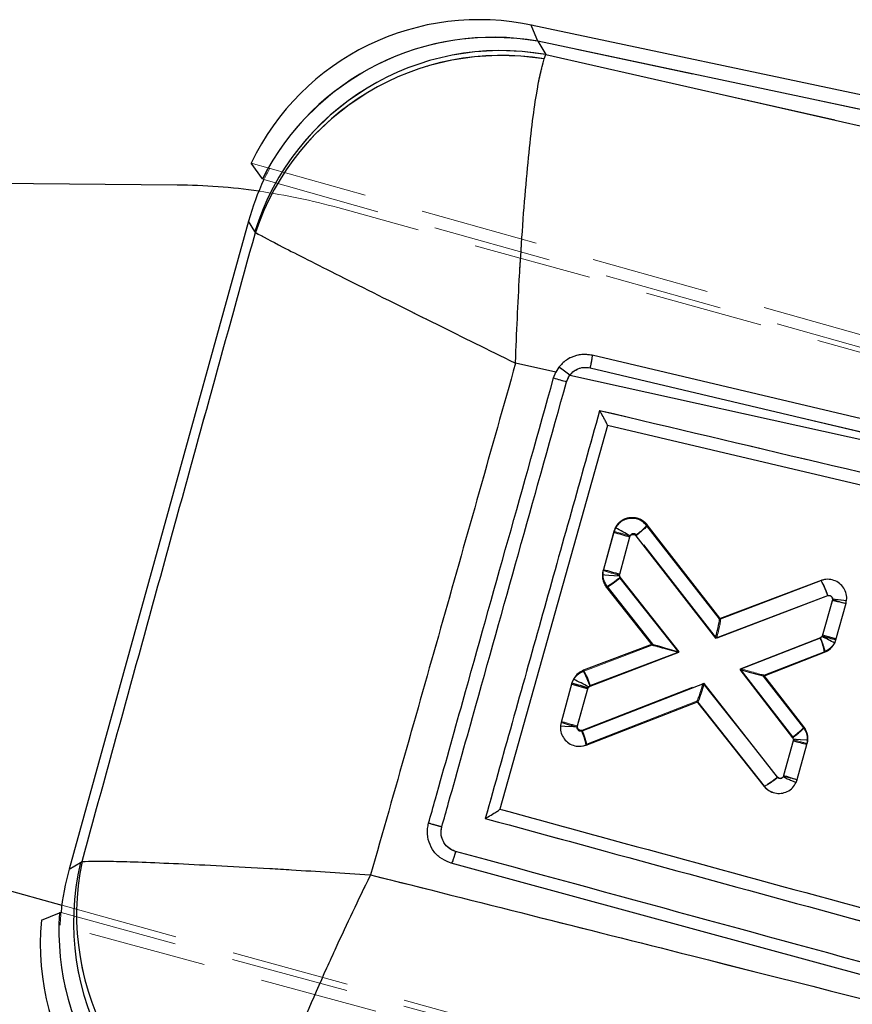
# Model space of a CAD drawing. Header units: millimetres. Extents: x 23 to 407, y 52 to 245.
# Tile 7 of 34: x 111 to 120, y 225 to 236. Entities that reach past the tile are written whole.
import ezdxf

# ---------------------------------------------------------------- set-up
doc = ezdxf.new("R2010")
doc.units = ezdxf.units.MM
doc.linetypes.add('HIDDEN', pattern=[1.905, 1.27, -0.635])
doc.layers.add('FORMATO', color=179, linetype='Continuous')
doc.styles.add('SLDTEXTSTYLE0', font='TXT', dxfattribs={"width": 0.75})
doc.dimstyles.new('SLDDIMSTYLE2', dxfattribs={"dimtxt": 3.5, "dimasz": 3.302, "dimexe": 0, "dimexo": 0.0625, "dimgap": 0.875, "dimtad": 1, "dimdec": 1, "dimlfac": 1.5, "dimrnd": 1e-09, "dimzin": 12, "dimdsep": 46, "dimtxsty": 'SLDTEXTSTYLE0', "dimsah": 1, "dimcen": 0.09, "dimadec": 0, "dimazin": 3, "dimtfac": 1, "dimtdec": 1, "dimtofl": 0, "dimtmove": 0, "dimatfit": 3, "dimfxl": 0, "dimfrac": 2, "dimtolj": 1, "dimtzin": 12, "dimarcsym": 0})

# ---------------------------------------------------------------- blocks, each defined once
blk = doc.blocks.new('_D_4')
at = {"layer": 'FORMATO'}
for p, q in [((140.029, 230.448), (214.029, 195.068)), ((213.127, 195.5), (144.92, 52.834)), ((71.821, 87.782), (145.822, 52.402))]:
    blk.add_line(p, q, dxfattribs=at)
for points in [[(213.127, 195.5), (211.245, 192.74), (212.161, 192.301)], [(144.92, 52.834), (146.802, 55.594), (145.885, 56.032)]]:
    blk.add_solid(points, dxfattribs=at)
at = {"layer": 'FORMATO', "insert": (171.09, 118.034), "char_height": 3.5, "attachment_point": 1, "rotation": 64.4478, "style": 'SLDTEXTSTYLE0'}
blk.add_mtext('237.2', dxfattribs=at)

msp = doc.modelspace()

# ---------------------------------------------------------------- linework, layer by layer
at = {"color": 7, "linetype": 'Continuous', "lineweight": 25}
for p, q in [((139.1267, 230.87885), (116.8609, 235.59156)), ((139.09485, 230.72837), (116.93282, 235.41913)), ((116.93302, 235.41879), (117.02006, 235.2758)), ((117.00238, 235.22899), (117.02006, 235.2758)), ((117.02006, 235.2758), (138.8196, 230.33934)), ((113.98231, 233.94545), (113.85932, 234.11276)), ((113.06513, 233.8763), (107.69035, 233.92074)), ((113.98268, 233.94519), (113.98231, 233.94545)), ((113.83084, 233.49132), (111.90707, 226.54207)), ((113.89915, 233.37908), (113.83084, 233.49132)), ((113.90465, 233.36767), (113.89915, 233.37908)), ((117.12681, 231.87099), (116.69417, 231.9661)), ((117.10223, 231.80807), (117.12681, 231.87099)), ((117.15936, 231.92308), (117.12681, 231.87099)), ((117.49524, 231.91696), (125.74013, 229.96795)), ((117.27708, 231.83793), (125.74013, 229.96795)), ((117.68103, 231.29921), (116.52558, 227.18392)), ((136.23694, 226.91494), (117.68103, 231.29921)), ((117.76554, 230.1998), (117.74678, 230.15445)), ((118.87944, 229.22361), (118.10264, 230.22441)), ((117.74678, 230.15445), (117.63611, 229.75497)), ((117.81069, 229.70581), (117.92121, 230.10476)), ((117.92121, 230.10476), (117.92446, 230.11257)), ((117.9851, 230.11653), (118.83702, 229.01895)), ((118.44738, 228.87172), (117.81738, 229.6731)), ((117.67218, 229.57584), (118.16213, 228.95262)), ((119.97047, 229.63573), (118.87944, 229.22361)), ((118.83702, 229.01895), (120.04315, 229.47455)), ((120.09101, 229.43086), (119.98286, 229.04051)), ((120.12968, 229.00125), (120.23783, 229.39163)), ((119.96167, 229.01697), (119.09979, 228.6808)), ((119.98052, 229.0343), (119.96167, 229.01697)), ((119.98286, 229.04051), (119.98052, 229.0343)), ((118.16213, 228.95262), (117.42275, 228.67337)), ((120.11617, 228.96577), (120.12968, 229.00125)), ((117.49543, 228.51218), (118.44738, 228.87172)), ((119.35428, 228.61181), (120.00844, 228.86696)), ((119.09979, 228.6808), (119.66531, 227.95045)), ((119.78362, 228.05735), (119.35428, 228.61181)), ((117.29896, 228.53793), (117.18186, 228.11525)), ((117.31488, 228.57808), (117.29896, 228.53793)), ((117.35627, 228.06549), (117.47336, 228.48813)), ((118.71517, 228.53149), (117.4049, 228.02226)), ((117.47336, 228.48813), (117.47615, 228.49517)), ((117.47615, 228.49517), (117.49543, 228.51218)), ((119.50361, 227.52854), (118.71517, 228.53149)), ((117.45148, 227.87217), (118.64666, 228.33668)), ((118.64666, 228.33668), (119.35896, 227.43059)), ((119.67191, 227.9181), (119.56899, 227.54658)), ((119.71404, 227.50095), (119.81874, 227.87887)), ((119.56899, 227.54658), (119.56352, 227.53159)), ((119.70298, 227.47062), (119.71404, 227.50095)), ((116.52558, 227.18392), (116.5254, 227.18329)), ((111.90707, 226.54207), (112.03047, 226.61197)), ((112.03047, 226.61197), (112.04606, 226.62361)), ((116.00436, 226.60541), (115.98616, 226.61095)), ((132.70031, 222.05252), (116.00436, 226.6054)), ((111.15686, 226.33939), (111.82924, 226.15325)), ((111.61035, 225.99323), (111.80442, 226.07327))]:
    msp.add_line(p, q, dxfattribs=at)
at = {"color": 7, "linetype": 'HIDDEN', "lineweight": 18}
for p, q in [((139.09485, 230.72837), (116.93282, 235.41913)), ((116.93302, 235.41879), (117.02006, 235.2758)), ((117.00238, 235.22899), (117.02006, 235.2758)), ((117.02006, 235.2758), (138.8196, 230.33934)), ((113.85932, 234.11276), (142.84022, 225.95396)), ((113.99649, 233.9353), (143.0832, 225.75629)), ((145.02588, 225.26427), (114.78866, 233.63488)), ((113.89915, 233.37908), (113.83084, 233.49132)), ((113.90465, 233.36767), (113.89915, 233.37908)), ((117.12681, 231.87099), (116.69417, 231.9661)), ((117.49524, 231.91696), (125.74013, 229.96795)), ((117.27708, 231.83793), (125.74013, 229.96795)), ((118.10552, 230.23476), (118.89227, 229.221)), ((117.63234, 229.74222), (117.74928, 230.16495)), ((117.92371, 230.11524), (117.80679, 229.6926)), ((118.84951, 229.01676), (117.98764, 230.12731)), ((117.63234, 229.74222), (117.62535, 229.69959)), ((117.62535, 229.69959), (117.63102, 229.65033)), ((117.80679, 229.6926), (117.80556, 229.68519)), ((117.80556, 229.68519), (117.81343, 229.66046)), ((117.81343, 229.66046), (118.44488, 228.86267)), ((118.15939, 228.94266), (117.66887, 229.5624)), ((118.89168, 229.22176), (119.96853, 229.63255)), ((119.96853, 229.63255), (119.96863, 229.63259)), ((120.04164, 229.47153), (118.84951, 229.01676)), ((120.08827, 229.42238), (120.09112, 229.43716)), ((119.98573, 229.0517), (120.08827, 229.42238)), ((120.23688, 229.38961), (120.13233, 229.01165)), ((120.24299, 229.42131), (120.24299, 229.4213)), ((119.10259, 228.69091), (119.96297, 229.02638)), ((117.41868, 228.66013), (118.15938, 228.94267)), ((118.16214, 228.95261), (118.16213, 228.95262)), ((118.44488, 228.86267), (117.4927, 228.49946)), ((120.01042, 228.87664), (119.35706, 228.62189)), ((117.41868, 228.66013), (117.39798, 228.64902)), ((119.66879, 227.95952), (119.10259, 228.69091)), ((119.35428, 228.61181), (119.35427, 228.61181)), ((119.35708, 228.6219), (119.7869, 228.06667)), ((117.18511, 228.12553), (117.29563, 228.52505)), ((117.40816, 228.03277), (118.70333, 228.53604)), ((118.70333, 228.53604), (119.50347, 227.52504)), ((117.46975, 228.47421), (117.35954, 228.07583)), ((118.6361, 228.34173), (117.45436, 227.88254)), ((119.35899, 227.42687), (118.63521, 228.34139)), ((117.17788, 228.07693), (117.17788, 228.07699)), ((117.35954, 228.07583), (117.35831, 228.068)), ((119.67616, 227.93487), (119.66879, 227.95952)), ((119.82848, 227.92653), (119.82393, 227.97797)), ((117.45436, 227.88254), (117.45434, 227.88253)), ((119.56698, 227.5379), (119.67496, 227.92827)), ((119.67496, 227.92827), (119.67616, 227.93487)), ((119.82182, 227.88915), (119.71382, 227.49873)), ((111.90707, 226.54207), (112.03047, 226.61197)), ((112.03047, 226.61197), (112.04606, 226.62361)), ((111.82054, 226.07454), (146.53124, 216.61662)), ((111.82924, 226.15325), (142.89151, 217.55425)), ((146.44313, 216.51347), (111.61035, 225.99323))]:
    msp.add_line(p, q, dxfattribs=at)
at = {"color": 8, "linetype": 'Continuous', "lineweight": 25, "flags": 128}
msp.add_lwpolyline([(116.93282, 235.41913), (116.86891, 235.57236), (116.8609, 235.59156)], dxfattribs=at)
at = {"color": 7, "linetype": 'HIDDEN', "lineweight": 18, "flags": 128}
for points in [[(116.8609, 235.59156), (116.86891, 235.57236), (116.93282, 235.41913)], [(119.54173, 227.35447), (119.50707, 227.35023), (119.44215, 227.36462), (119.38443, 227.40016), (119.35901, 227.42684), (119.35899, 227.42687), (119.35899, 227.42687)]]:
    msp.add_lwpolyline(points, dxfattribs=at)
at = {"color": 7, "linetype": 'Continuous', "lineweight": 25, "flags": 128}
for points in [[(125.76189, 230.10491), (125.51989, 230.16208), (124.46963, 230.41017), (120.26854, 231.40223), (117.51691, 232.05176)], [(118.87944, 229.22361), (118.8795, 229.22353), (118.8797, 229.22328), (118.88002, 229.22286)]]:
    msp.add_lwpolyline(points, dxfattribs=at)
at = {"color": 7, "linetype": 'Continuous', "lineweight": 25}
for centre, radius, start, end in [((116.30044, 232.94356), 2.70667, 77.553982, 154.408737), ((116.44934, 232.69662), 2.7651, 79.929926, 153.151108), ((116.44968, 232.6962), 2.76516, 79.933189, 153.147901), ((116.53582, 232.55662), 2.76196, 79.902407, 162.67562), ((116.54223, 232.4864), 2.78092, 80.475767, 161.524458), ((113.01001, 227.20986), 6.66667, 81.971265, 89.526252), ((116.09495, 230.32763), 1.91793, 51.949598, 56.290888), ((119.12755, 238.56666), 7.05552, 253.318365, 254.501626), ((116.14814, 227.06474), 3.52769, 59.765814, 62.710436), ((119.35332, 235.46234), 5.54569, 253.160538, 255.034454), ((119.38558, 229.27499), 0.68719, 16.88208, 31.665148), ((121.29772, 233.65283), 4.39104, 254.049155, 256.032281), ((119.42389, 228.767), 0.59303, 9.703715, 24.929783), ((118.06847, 225.0815), 4.39097, 62.202811, 64.185964), ((121.19498, 233.27921), 4.40861, 254.041412, 256.016623), ((116.83787, 228.31265), 0.68717, 16.88015, 31.66341), ((118.91698, 233.87343), 5.57543, 253.129752, 254.993682), ((115.54808, 224.94343), 4.04132, 61.504555, 64.075624), ((118.62779, 228.3866), 0.05337, 290.708113, 291.7392), ((118.79578, 233.44153), 5.56543, 253.142634, 255.009897), ((116.86719, 227.77309), 0.59264, 9.624539, 24.862257), ((120.87753, 232.13606), 4.38688, 254.048554, 256.033607), ((114.71797, 225.96796), 2.76358, 166.52434, 252.528154), ((114.77786, 226.05547), 2.79026, 168.251525, 251.564278), ((114.56501, 225.88267), 2.76716, 176.050388, 252.492154), ((114.30455, 225.73381), 2.70667, 174.501957, 255.221462)]:
    msp.add_arc(centre, radius, start, end, dxfattribs=at)
at = {"color": 7, "linetype": 'HIDDEN', "lineweight": 18}
for centre, radius, start, end in [((116.4494, 232.6963), 2.76541, 79.932329, 150.435621), ((116.44972, 232.69593), 2.76542, 79.935008, 150.429959), ((116.53582, 232.55662), 2.76196, 79.902407, 162.67562), ((116.54223, 232.4864), 2.78092, 80.475767, 161.524458), ((113.01001, 227.20986), 6.66667, 74.526252, 81.971265), ((116.09495, 230.32763), 1.91793, 51.949598, 56.290888), ((119.12755, 238.56666), 7.05552, 253.318365, 254.501626), ((117.69558, 230.5661), 0.5271, 303.64844, 321.05245), ((119.35436, 235.46659), 5.53929, 253.156221, 255.032304), ((117.82872, 229.6886), 0.20366, 176.906041, 218.290984), ((117.82762, 229.6883), 0.20259, 164.566385, 176.80526), ((119.22443, 235.00845), 5.50163, 253.178913, 255.067809), ((118.7908, 233.42933), 5.54153, 253.156701, 255.032039), ((119.62645, 227.94283), 0.20269, 355.387682, 37.663329), ((120.86981, 232.11901), 4.35775, 254.086321, 256.084619), ((119.62542, 227.94341), 0.20375, 344.557095, 355.248662), ((120.76829, 231.74658), 4.37678, 254.069316, 256.058923), ((119.1028, 227.95934), 0.59089, 295.69347, 312.693016), ((114.71797, 225.96796), 2.76358, 166.52434, 252.528154), ((114.77786, 226.05547), 2.79026, 168.251525, 251.564278), ((114.56526, 225.88299), 2.76754, 178.776755, 252.489013)]:
    msp.add_arc(centre, radius, start, end, dxfattribs=at)
at = {"color": 7, "linetype": 'Continuous', "lineweight": 25}
for centre, major_axis, ratio, start_param, end_param in [((124.17882, 234.11782), (7.29925, -1.52998), 0.17574698, 3.30474051, 3.30495966), ((116.45736, 232.68553), (-1.41645, 2.3951), 0.97270929, 0.57942272, 0.75284453), ((115.74565, 233.85486), (5.02641, -3.30597), 0.15348098, 4.45652649, 4.45944127), ((118.82322, 229.02422), (0.05614, 0.19912), 0.0710733, 4.70598128, 6.23076122), ((118.43359, 228.87699), (0.27145, -0.07563), 0.00487154, 3.14823429, 4.76457645), ((119.086, 228.68607), (0.26828, -0.07425), 0.00502157, 4.76521113, 6.27646761), ((118.70138, 228.53675), (0.05464, 0.1998), 0.07093393, 3.19409643, 4.7054322), ((119.5552, 227.55184), (0.15885, -0.05089), 0.00485343, 4.80088125, 6.28318531), ((114.57538, 225.8872), (2.40779, 1.40438), 0.97102456, 2.358201, 2.53193931), ((113.45897, 225.2549), (5.52139, 0.1554), 0.16383296, 1.8674623, 1.87052031)]:
    msp.add_ellipse(centre, major_axis=major_axis, ratio=ratio, start_param=start_param, end_param=end_param, dxfattribs=at)
at = {"color": 7, "linetype": 'HIDDEN', "lineweight": 18}
for centre, major_axis, ratio, start_param, end_param in [((124.17882, 234.11782), (7.29925, -1.52998), 0.17574698, 3.30474051, 3.30495966), ((116.45736, 232.68553), (-1.41645, 2.3951), 0.97270929, 0.52947489, 0.57453165), ((120.07448, 229.42765), (0.1624, -0.03804), 0.0119261, 4.80020986, 6.28318531), ((118.83572, 229.02203), (0.05589, 0.19945), 0.07097591, 4.7058754, 6.23065051), ((118.43109, 228.86794), (0.2717, -0.07473), 0.00504354, 3.14846879, 4.76456021), ((119.0888, 228.69618), (0.26827, -0.07428), 0.00501593, 4.76521167, 6.27647515), ((118.68954, 228.5413), (0.05425, 0.19964), 0.07100972, 3.19396993, 4.70530988), ((114.57538, 225.8872), (2.40779, 1.40438), 0.97102456, 2.53193931, 2.5818215)]:
    msp.add_ellipse(centre, major_axis=major_axis, ratio=ratio, start_param=start_param, end_param=end_param, dxfattribs=at)
at = {"color": 7, "linetype": 'Continuous', "lineweight": 25}
for points, knots in [([(116.69417, 231.9661), (116.69429, 231.96937), (116.70548, 232.28778), (116.72347, 232.67888), (116.76702, 233.41209), (116.82427, 234.14373), (116.9141, 234.89211), (116.9739, 235.1203), (117.00238, 235.22899)], [0, 0, 0, 0, 0.0021901, 0.21325598, 0.26096866, 0.52127503, 0.77197811, 1, 1, 1, 1]), ([(112.04606, 226.62361), (112.35617, 227.74952), (112.97538, 229.99762), (113.59523, 232.24557), (113.90465, 233.36767)], [0, 0, 0, 0, 0.50083128, 1, 1, 1, 1]), ([(113.90465, 233.36767), (113.98524, 233.32451), (114.15446, 233.23389), (114.7813, 232.91613), (115.41483, 232.59957), (116.05906, 232.27964), (116.4063, 232.108), (116.69125, 231.96755), (116.69417, 231.9661)], [0, 0, 0, 0, 0.22801923, 0.47872233, 0.73901937, 0.78674254, 0.9978104, 1, 1, 1, 1]), ([(117.51691, 232.05176), (117.47905, 232.05694), (117.40231, 232.06743), (117.28816, 232.03434), (117.20692, 231.98032), (117.17066, 231.93669), (117.15936, 231.92308)], [0, 0, 0, 0, 0.28420663, 0.57600121, 0.86782865, 1, 1, 1, 1]), ([(117.49539, 231.91693), (117.49931, 231.93436), (117.50715, 231.96922), (117.51504, 232.01387), (117.51847, 232.04307), (117.51733, 232.04913), (117.51683, 232.05178)], [0, 0, 0, 0, 0.26452654, 0.52904985, 0.79357757, 1, 1, 1, 1]), ([(116.69417, 231.9661), (116.43451, 231.04747), (115.91748, 229.21838), (115.39833, 227.38989), (115.13991, 226.47974)], [0, 0, 0, 0, 0.50223257, 1, 1, 1, 1]), ([(117.27708, 231.83793), (117.28337, 231.84559), (117.30483, 231.8717), (117.3533, 231.90505), (117.42359, 231.9265), (117.47137, 231.92014), (117.49524, 231.91696)], [0, 0, 0, 0, 0.1212878, 0.41349985, 0.70709559, 1, 1, 1, 1]), ([(115.76201, 227.03423), (115.7864, 227.12109), (115.90832, 227.5554), (116.35506, 229.14668), (116.77742, 230.6511), (117.10223, 231.80807)], [0, 0, 0, 0, 0.05458652, 0.27293159, 1, 1, 1, 1]), ([(115.9032, 226.99356), (115.92757, 227.08043), (116.04937, 227.51477), (116.49568, 229.10615), (116.91769, 230.61065), (117.24223, 231.76769)], [0, 0, 0, 0, 0.05458614, 0.2729327, 1, 1, 1, 1]), ([(117.24223, 231.76769), (117.25031, 231.78933), (117.25957, 231.81413), (117.2751, 231.83525), (117.27708, 231.83793)], [0, 0, 0, 0, 0.87275055, 1, 1, 1, 1]), ([(117.59605, 231.45685), (117.39205, 230.72956), (116.98326, 229.27221), (116.57453, 227.81486), (116.36977, 227.0848)], [0, 0, 0, 0, 0.49904844, 1, 1, 1, 1]), ([(136.49195, 226.98875), (133.32453, 227.73798), (127.02617, 229.22782), (120.72726, 230.71672), (117.59605, 231.45685)], [0, 0, 0, 0, 0.50289597, 1, 1, 1, 1]), ([(117.68112, 231.29953), (117.6806, 231.30167), (117.67957, 231.30593), (117.6682, 231.32885), (117.64708, 231.36809), (117.621, 231.41409), (117.60247, 231.44591), (117.59637, 231.4563), (117.59605, 231.45685)], [0, 0, 0, 0, 0.1572164, 0.31350775, 0.5425056, 0.85120373, 0.99212695, 1, 1, 1, 1]), ([(118.10264, 230.22441), (118.08667, 230.24113), (118.05471, 230.27456), (117.98917, 230.30092), (117.91949, 230.30543), (117.85248, 230.28598), (117.79861, 230.24887), (117.77567, 230.21483), (117.76554, 230.1998)], [0, 0, 0, 0, 0.17311895, 0.34622271, 0.51953716, 0.6923986, 0.86422253, 1, 1, 1, 1]), ([(118.10269, 230.22435), (118.10211, 230.2221), (118.10095, 230.21758), (118.0806, 230.19693), (118.04904, 230.16866), (118.02013, 230.14462), (117.99849, 230.12715), (117.99087, 230.12111), (117.9851, 230.11653)], [0, 0, 0, 0, 0.22115139, 0.44229843, 0.66345339, 0.88460275, 0.91256357, 1, 1, 1, 1]), ([(117.92446, 230.11257), (117.92676, 230.11585), (117.93137, 230.1224), (117.94192, 230.12864), (117.95384, 230.13134), (117.96621, 230.12992), (117.97727, 230.12486), (117.98262, 230.11917), (117.9851, 230.11653)], [0, 0, 0, 0, 0.16643713, 0.33282378, 0.50109626, 0.67321521, 0.84878311, 1, 1, 1, 1]), ([(117.63611, 229.75497), (117.63297, 229.73871), (117.6255, 229.69998), (117.63487, 229.6355), (117.65961, 229.59594), (117.67218, 229.57584)], [0, 0, 0, 0, 0.26248167, 0.62536702, 1, 1, 1, 1]), ([(117.63611, 229.75497), (117.63785, 229.75433), (117.64132, 229.75305), (117.66892, 229.74503), (117.70962, 229.73355), (117.75351, 229.72138), (117.78803, 229.71194), (117.80461, 229.70745), (117.81069, 229.70581)], [0, 0, 0, 0, 0.20321498, 0.40643062, 0.60964027, 0.81285605, 0.93133288, 1, 1, 1, 1]), ([(117.67218, 229.57584), (117.67324, 229.57556), (117.67536, 229.57499), (117.68517, 229.57948), (117.69941, 229.58771), (117.71797, 229.59971), (117.73999, 229.61491), (117.76458, 229.6327), (117.79079, 229.65234), (117.80852, 229.66618), (117.81738, 229.6731)], [0, 0, 0, 0, 0.12500097, 0.25000338, 0.37500373, 0.49999998, 0.62500509, 0.75000485, 0.87500966, 1, 1, 1, 1]), ([(117.81738, 229.6731), (117.81549, 229.676), (117.81189, 229.68151), (117.80994, 229.68928), (117.80916, 229.69732), (117.81004, 229.70223), (117.81069, 229.70581)], [0, 0, 0, 0, 0.29951863, 0.57049858, 0.68627888, 1, 1, 1, 1]), ([(120.23783, 229.39163), (120.24176, 229.41419), (120.2496, 229.45932), (120.2322, 229.527), (120.19508, 229.58531), (120.14013, 229.62797), (120.07433, 229.6501), (120.0153, 229.64994), (119.98197, 229.63938), (119.97047, 229.63573)], [0, 0, 0, 0, 0.15261396, 0.305219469, 0.457595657, 0.611822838, 0.764871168, 0.918856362, 1, 1, 1, 1]), ([(120.04315, 229.47455), (120.04522, 229.4752), (120.0512, 229.47707), (120.06171, 229.47715), (120.07346, 229.47308), (120.08335, 229.46557), (120.08998, 229.45506), (120.0931, 229.443), (120.09171, 229.43491), (120.09101, 229.43086)], [0, 0, 0, 0, 0.08144921, 0.23573251, 0.38593809, 0.54413029, 0.69418266, 0.84709297, 1, 1, 1, 1]), ([(120.00844, 228.86696), (120.02873, 228.87727), (120.06932, 228.8979), (120.10162, 228.93785), (120.11411, 228.96182), (120.11617, 228.96577)], [0, 0, 0, 0, 0.45520248, 0.91042349, 1, 1, 1, 1]), ([(117.42275, 228.67337), (117.40223, 228.66322), (117.36117, 228.64292), (117.32906, 228.60391), (117.3165, 228.58103), (117.31488, 228.57808)], [0, 0, 0, 0, 0.46549063, 0.93102974, 1, 1, 1, 1]), ([(117.18186, 228.11525), (117.17797, 228.09279), (117.17018, 228.04789), (117.18749, 227.98062), (117.22445, 227.9224), (117.27924, 227.87952), (117.34524, 227.85724), (117.40516, 227.85719), (117.43925, 227.86822), (117.45148, 227.87217)], [0, 0, 0, 0, 0.15119005, 0.30235359, 0.45285818, 0.60759473, 0.76005462, 0.91393794, 1, 1, 1, 1]), ([(117.4049, 228.02226), (117.4027, 228.02156), (117.39651, 228.01959), (117.38578, 228.0196), (117.37374, 228.02373), (117.3639, 228.03145), (117.35734, 228.0419), (117.35426, 228.05361), (117.3556, 228.06153), (117.35627, 228.06549)], [0, 0, 0, 0, 0.08659692, 0.2432043, 0.39309154, 0.55855659, 0.70201477, 0.85095909, 1, 1, 1, 1]), ([(119.66531, 227.95045), (119.67085, 227.95475), (119.6785, 227.96069), (119.7003, 227.97797), (119.72962, 228.002), (119.76136, 228.03006), (119.78183, 228.05061), (119.78302, 228.0551), (119.78362, 228.05735)], [0, 0, 0, 0, 0.08318321, 0.11516109, 0.33636687, 0.55757815, 0.77879168, 1, 1, 1, 1]), ([(119.81874, 227.87887), (119.82191, 227.89503), (119.82947, 227.93366), (119.82037, 227.99786), (119.79596, 228.03736), (119.78362, 228.05735)], [0, 0, 0, 0, 0.26235542, 0.62688216, 1, 1, 1, 1]), ([(119.66531, 227.95045), (119.66753, 227.94685), (119.67196, 227.93966), (119.67373, 227.92805), (119.67244, 227.921), (119.67191, 227.9181)], [0, 0, 0, 0, 0.370567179, 0.740569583, 1, 1, 1, 1]), ([(119.35896, 227.43059), (119.37502, 227.41395), (119.40715, 227.38065), (119.47285, 227.3546), (119.5426, 227.35044), (119.60948, 227.37024), (119.6676, 227.41059), (119.69113, 227.45053), (119.70298, 227.47062)], [0, 0, 0, 0, 0.166806, 0.3336013, 0.50061179, 0.66709656, 0.83245314, 1, 1, 1, 1]), ([(119.50361, 227.52854), (119.49478, 227.52159), (119.47711, 227.50769), (119.45098, 227.48795), (119.42646, 227.47007), (119.40453, 227.45477), (119.38604, 227.44267), (119.37188, 227.43434), (119.36214, 227.42975), (119.36007, 227.43025), (119.35903, 227.4305)], [0, 0, 0, 0, 0.12500069, 0.25000639, 0.3750022, 0.50000343, 0.62499998, 0.75000099, 0.87499912, 1, 1, 1, 1]), ([(119.56352, 227.53159), (119.56277, 227.53045), (119.55978, 227.52592), (119.55243, 227.51944), (119.54086, 227.51469), (119.52788, 227.51406), (119.5154, 227.51796), (119.50752, 227.52388), (119.50422, 227.52782), (119.50361, 227.52854)], [0, 0, 0, 0, 0.05863266, 0.23227511, 0.40918668, 0.58595907, 0.77930895, 0.95965382, 1, 1, 1, 1]), ([(119.56352, 227.53159), (119.56494, 227.53091), (119.57165, 227.52769), (119.59506, 227.51687), (119.63253, 227.50051), (119.67142, 227.48397), (119.69791, 227.47285), (119.70129, 227.47137), (119.70298, 227.47062)], [0, 0, 0, 0, 0.019298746, 0.09110287, 0.318479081, 0.545701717, 0.772849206, 1, 1, 1, 1]), ([(116.36977, 227.0848), (116.37033, 227.08511), (116.38031, 227.09078), (116.4127, 227.10945), (116.45927, 227.13716), (116.49853, 227.16216), (116.52045, 227.17746), (116.52375, 227.18134), (116.5254, 227.18329)], [0, 0, 0, 0, 0.00777987, 0.14028735, 0.45915061, 0.69096003, 0.84497676, 1, 1, 1, 1]), ([(116.52558, 227.18392), (116.53567, 227.18117), (116.89254, 227.08383), (118.6366, 226.60828), (124.02394, 225.13909), (129.06506, 223.76439), (132.71879, 222.76804)], [0, 0, 0, 0, 0.00186933, 0.06612333, 0.32313921, 1, 1, 1, 1]), ([(115.98616, 226.61095), (115.95028, 226.62704), (115.87852, 226.65922), (115.79881, 226.74945), (115.7524, 226.85847), (115.74493, 226.95819), (115.75775, 227.01527), (115.76201, 227.03421)], [0, 0, 0, 0, 0.22262667, 0.44523235, 0.66763625, 0.88967635, 1, 1, 1, 1]), ([(115.90321, 226.99356), (115.89417, 226.99608), (115.8761, 227.0011), (115.84953, 227.00855), (115.82482, 227.01555), (115.80298, 227.0218), (115.78493, 227.02704), (115.77156, 227.03104), (115.76436, 227.0333), (115.76262, 227.03396), (115.762, 227.03419)], [0, 0, 0, 0, 0.13251767, 0.26502998, 0.39754654, 0.53005473, 0.66256609, 0.79508403, 0.92759494, 1, 1, 1, 1]), ([(116.36977, 227.0848), (119.10802, 226.33734), (124.57621, 224.84468), (130.04537, 223.35243), (132.77579, 222.60744)], [0, 0, 0, 0, 0.50075999, 1, 1, 1, 1]), ([(116.05195, 226.73139), (116.03703, 226.73656), (115.99953, 226.74957), (115.94864, 226.79007), (115.90931, 226.85087), (115.89085, 226.92226), (115.89909, 226.96984), (115.90321, 226.99356)], [0, 0, 0, 0, 0.14184871, 0.35646329, 0.57047556, 0.7858655, 1, 1, 1, 1]), ([(116.05195, 226.73139), (116.04818, 226.7181), (116.04142, 226.69426), (116.03026, 226.65951), (116.01959, 226.63007), (116.00989, 226.60856), (116.00644, 226.60639), (116.00472, 226.60531)], [0, 0, 0, 0, 0.196305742, 0.352145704, 0.568102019, 0.784048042, 1, 1, 1, 1]), ([(132.7461, 222.17536), (128.88333, 223.22932), (123.31804, 224.74781), (117.75406, 226.26673), (116.05195, 226.73139)], [0, 0, 0, 0, 0.694082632, 1, 1, 1, 1]), ([(112.04606, 226.62361), (112.13905, 226.6257), (112.33545, 226.63013), (113.04698, 226.6036), (113.77274, 226.56525), (114.48008, 226.52303), (114.84894, 226.49931), (115.13667, 226.47995), (115.13991, 226.47974)], [0, 0, 0, 0, 0.22968803, 0.48509587, 0.74842066, 0.80476999, 0.99779491, 1, 1, 1, 1]), ([(113.89547, 223.4084), (113.92089, 223.52785), (113.97459, 223.78012), (114.24858, 224.51421), (114.5491, 225.21529), (114.85101, 225.87809), (115.01157, 226.21663), (115.13848, 226.4768), (115.13991, 226.47974)], [0, 0, 0, 0, 0.22969982, 0.48510676, 0.74848253, 0.80477307, 0.99779353, 1, 1, 1, 1]), ([(115.13991, 226.47974), (116.28566, 226.19162), (121.40564, 224.90414), (126.52172, 223.59474), (130.49292, 222.57835)], [0, 0, 0, 0, 0.223780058, 1, 1, 1, 1])]:
    msp.add_open_spline(points, degree=3, knots=knots, dxfattribs=at)
at = {"color": 7, "linetype": 'HIDDEN', "lineweight": 18}
for points, knots in [([(116.69417, 231.9661), (116.69429, 231.96937), (116.70548, 232.28778), (116.72347, 232.67888), (116.76702, 233.41209), (116.82427, 234.14373), (116.9141, 234.89211), (116.9739, 235.1203), (117.00238, 235.22899)], [0, 0, 0, 0, 0.002190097, 0.213255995, 0.260968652, 0.521275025, 0.771978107, 1, 1, 1, 1]), ([(112.04606, 226.62361), (112.35617, 227.74952), (112.97538, 229.99762), (113.59523, 232.24557), (113.90465, 233.36767)], [0, 0, 0, 0, 0.50083128, 1, 1, 1, 1]), ([(113.90465, 233.36767), (113.98524, 233.32451), (114.15446, 233.23389), (114.7813, 232.91613), (115.41483, 232.59957), (116.05906, 232.27964), (116.4063, 232.108), (116.69125, 231.96755), (116.69417, 231.9661)], [0, 0, 0, 0, 0.228019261, 0.478722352, 0.739019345, 0.786742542, 0.997810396, 1, 1, 1, 1]), ([(117.51691, 232.05176), (117.47905, 232.05694), (117.40231, 232.06743), (117.28816, 232.03434), (117.20692, 231.98032), (117.17066, 231.93669), (117.15936, 231.92308)], [0, 0, 0, 0, 0.2842066, 0.57600119, 0.86782864, 1, 1, 1, 1]), ([(117.49524, 231.91696), (117.4992, 231.93438), (117.50712, 231.96922), (117.5151, 232.01385), (117.5186, 232.04304), (117.51748, 232.04909), (117.51698, 232.05174)], [0, 0, 0, 0, 0.26451534, 0.52905227, 0.79358279, 1, 1, 1, 1]), ([(116.69417, 231.9661), (116.43451, 231.04747), (115.91748, 229.21838), (115.39833, 227.38989), (115.13991, 226.47974)], [0, 0, 0, 0, 0.50223257, 1, 1, 1, 1]), ([(117.27708, 231.83793), (117.28337, 231.84559), (117.30483, 231.8717), (117.3533, 231.90505), (117.42359, 231.9265), (117.47137, 231.92014), (117.49524, 231.91696)], [0, 0, 0, 0, 0.12128776, 0.41349992, 0.7070955, 1, 1, 1, 1]), ([(115.9032, 226.99356), (115.92757, 227.08043), (116.04937, 227.51477), (116.49568, 229.10615), (116.91769, 230.61065), (117.24223, 231.76769)], [0, 0, 0, 0, 0.05458614, 0.2729327, 1, 1, 1, 1]), ([(117.24223, 231.76769), (117.25031, 231.78933), (117.25957, 231.81413), (117.2751, 231.83525), (117.27708, 231.83793)], [0, 0, 0, 0, 0.87275055, 1, 1, 1, 1]), ([(117.59605, 231.45685), (117.39205, 230.72956), (116.98326, 229.27221), (116.57453, 227.81486), (116.36977, 227.0848)], [0, 0, 0, 0, 0.49904844, 1, 1, 1, 1]), ([(136.49195, 226.98875), (133.32453, 227.73798), (127.02617, 229.22782), (120.72726, 230.71672), (117.59605, 231.45685)], [0, 0, 0, 0, 0.50289597, 1, 1, 1, 1]), ([(117.74928, 230.16495), (117.74928, 230.16496), (117.7562, 230.18648), (117.77461, 230.22887), (117.82271, 230.277), (117.884, 230.30807), (117.95169, 230.31703), (118.02023, 230.30302), (118.07174, 230.27237), (118.09709, 230.2454), (118.10551, 230.23477), (118.10552, 230.23476)], [0, 0, 0, 0, 0.00008172, 0.15177562, 0.30455538, 0.44679912, 0.60633986, 0.75302322, 0.90893648, 0.99991494, 1, 1, 1, 1]), ([(117.98764, 230.12731), (117.98606, 230.12911), (117.98167, 230.13407), (117.97226, 230.13959), (117.95989, 230.14199), (117.94761, 230.14048), (117.93671, 230.13492), (117.92805, 230.12641), (117.92516, 230.11896), (117.92371, 230.11524)], [0, 0, 0, 0, 0.089908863, 0.248348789, 0.399007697, 0.557205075, 0.703560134, 0.851745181, 1, 1, 1, 1]), ([(117.62535, 229.69959), (117.62602, 229.69921), (117.62736, 229.69844), (117.63828, 229.69686), (117.65525, 229.69505), (117.67817, 229.69306), (117.70591, 229.69097), (117.73731, 229.68891), (117.77107, 229.68692), (117.79406, 229.68577), (117.80556, 229.68519)], [0, 0, 0, 0, 0.125006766, 0.250012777, 0.37501521, 0.500016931, 0.625016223, 0.750011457, 0.875008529, 1, 1, 1, 1]), ([(117.66887, 229.5624), (117.66992, 229.56213), (117.67201, 229.5616), (117.68177, 229.56617), (117.69594, 229.57448), (117.71443, 229.58659), (117.73635, 229.60189), (117.76085, 229.61981), (117.78695, 229.63958), (117.80461, 229.6535), (117.81343, 229.66046)], [0, 0, 0, 0, 0.12500078, 0.25000233, 0.37500198, 0.50000345, 0.62500278, 0.74999937, 0.87500931, 1, 1, 1, 1]), ([(120.04164, 229.47153), (120.0376, 229.48213), (120.02954, 229.50332), (120.01722, 229.53407), (120.00538, 229.56243), (119.99446, 229.58725), (119.98493, 229.60754), (119.97721, 229.6223), (119.97142, 229.63151), (119.96956, 229.63223), (119.96863, 229.63259)], [0, 0, 0, 0, 0.12500581, 0.24999936, 0.37500074, 0.4999998, 0.62499925, 0.74999617, 0.87500106, 1, 1, 1, 1]), ([(120.09112, 229.43716), (120.091, 229.43898), (120.09062, 229.445), (120.08717, 229.45479), (120.07944, 229.46479), (120.06852, 229.47186), (120.05584, 229.47461), (120.04657, 229.4733), (120.04219, 229.47173), (120.04164, 229.47153)], [0, 0, 0, 0, 0.07787157, 0.25641211, 0.43262829, 0.6089081, 0.80153462, 0.97490729, 1, 1, 1, 1]), ([(120.09112, 229.43716), (120.09264, 229.43703), (120.10015, 229.43639), (120.12593, 229.43386), (120.16669, 229.42913), (120.2087, 229.42415), (120.23731, 229.42103), (120.2411, 229.42121), (120.24299, 229.4213)], [0, 0, 0, 0, 0.01868948, 0.09215591, 0.31930917, 0.54626295, 0.77313024, 1, 1, 1, 1]), ([(119.96297, 229.02638), (119.96597, 229.02788), (119.97187, 229.03082), (119.97746, 229.03645), (119.98246, 229.04318), (119.98432, 229.04803), (119.98573, 229.0517)], [0, 0, 0, 0, 0.28568195, 0.56037215, 0.6670905, 1, 1, 1, 1]), ([(119.96297, 229.02638), (119.97037, 229.00691), (119.98519, 228.96797), (120.00169, 228.91914), (120.01158, 228.88458), (120.01081, 228.87929), (120.01042, 228.87664)], [0, 0, 0, 0, 0.25000174, 0.50000162, 0.74999833, 1, 1, 1, 1]), ([(119.98573, 229.0517), (119.99075, 229.05027), (120.01559, 229.0432), (120.05682, 229.03169), (120.0991, 229.0201), (120.12689, 229.01271), (120.13052, 229.01201), (120.13233, 229.01165)], [0, 0, 0, 0, 0.06408347, 0.31727121, 0.54484805, 0.77242341, 1, 1, 1, 1]), ([(120.13233, 229.01165), (120.13233, 229.01164), (120.12668, 228.99154), (120.11493, 228.96614), (120.08886, 228.93035), (120.05861, 228.90092), (120.02746, 228.88346), (120.01044, 228.87665), (120.01042, 228.87664)], [0, 0, 0, 0, 0.00021972, 0.33336, 0.43741526, 0.70717474, 0.9997864, 1, 1, 1, 1]), ([(117.29563, 228.52505), (117.29564, 228.52506), (117.30068, 228.54299), (117.31537, 228.57589), (117.35209, 228.62194), (117.3893, 228.64782), (117.41458, 228.65849), (117.41867, 228.66013), (117.41868, 228.66013)], [0, 0, 0, 0, 0.00021876, 0.29617222, 0.56370184, 0.92986081, 0.99978736, 1, 1, 1, 1]), ([(117.41868, 228.66013), (117.41966, 228.65979), (117.4216, 228.6591), (117.42752, 228.64995), (117.43535, 228.63524), (117.44502, 228.615), (117.45606, 228.59022), (117.46802, 228.5619), (117.48047, 228.5312), (117.48862, 228.51004), (117.4927, 228.49946)], [0, 0, 0, 0, 0.1250001, 0.25000144, 0.37500528, 0.50000168, 0.62500717, 0.75001119, 0.87500914, 1, 1, 1, 1]), ([(117.29563, 228.52505), (117.29737, 228.52441), (117.30084, 228.52312), (117.32838, 228.51493), (117.369, 228.50314), (117.41429, 228.49013), (117.44884, 228.48023), (117.46532, 228.47548), (117.46975, 228.47421)], [0, 0, 0, 0, 0.20322274, 0.40644517, 0.60966334, 0.81289283, 0.94979152, 1, 1, 1, 1]), ([(117.4927, 228.49946), (117.49205, 228.49919), (117.48739, 228.49722), (117.48047, 228.49233), (117.47339, 228.48369), (117.47098, 228.47743), (117.46975, 228.47421)], [0, 0, 0, 0, 0.05997674, 0.43230026, 0.70761914, 1, 1, 1, 1]), ([(117.17788, 228.07693), (117.17971, 228.07633), (117.18338, 228.07513), (117.21208, 228.07301), (117.25434, 228.07095), (117.30223, 228.06932), (117.33796, 228.06842), (117.35482, 228.06807), (117.35831, 228.068)], [0, 0, 0, 0, 0.20383636, 0.40767329, 0.61150684, 0.81534346, 0.96182898, 1, 1, 1, 1]), ([(117.35831, 228.068), (117.35833, 228.06699), (117.35845, 228.06174), (117.36077, 228.05263), (117.36747, 228.04211), (117.37717, 228.03433), (117.38903, 228.03021), (117.39983, 228.03014), (117.40596, 228.03207), (117.40816, 228.03277)], [0, 0, 0, 0, 0.042305, 0.21983043, 0.38460104, 0.55790911, 0.73130469, 0.90331939, 1, 1, 1, 1]), ([(119.66879, 227.95952), (119.6853, 227.9726), (119.71832, 227.99877), (119.75791, 228.03308), (119.78422, 228.05857), (119.786, 228.06397), (119.7869, 228.06667)], [0, 0, 0, 0, 0.250005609, 0.500006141, 0.75000226, 1, 1, 1, 1]), ([(117.45436, 227.88254), (117.45485, 227.88471), (117.45582, 227.88904), (117.44853, 227.91703), (117.43536, 227.95819), (117.4206, 227.99972), (117.41091, 228.02546), (117.40816, 228.03277)], [0, 0, 0, 0, 0.223172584, 0.446343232, 0.669529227, 0.906206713, 1, 1, 1, 1]), ([(119.67616, 227.93487), (119.68215, 227.9344), (119.70808, 227.93236), (119.75078, 227.92928), (119.79411, 227.92671), (119.82285, 227.9256), (119.8266, 227.92622), (119.82848, 227.92653)], [0, 0, 0, 0, 0.07363228, 0.31880666, 0.54587134, 0.77293588, 1, 1, 1, 1]), ([(119.50347, 227.52504), (119.50491, 227.52341), (119.50909, 227.51872), (119.51806, 227.51326), (119.53023, 227.51072), (119.54255, 227.51207), (119.55364, 227.51766), (119.56252, 227.5264), (119.56549, 227.53406), (119.56698, 227.5379)], [0, 0, 0, 0, 0.081926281, 0.236285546, 0.386098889, 0.544352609, 0.693730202, 0.846881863, 1, 1, 1, 1]), ([(119.71382, 227.49873), (119.71381, 227.49871), (119.70946, 227.48518), (119.70259, 227.47264), (119.69572, 227.46011)], [0, 0, 0, 0, 0.00085637, 1, 1, 1, 1]), ([(115.9032, 226.99356), (115.89417, 226.9961), (115.87611, 227.00116), (115.84956, 227.00867), (115.82486, 227.01571), (115.80302, 227.02197), (115.78498, 227.02723), (115.7716, 227.03118), (115.76438, 227.03341), (115.76263, 227.03402), (115.76201, 227.03423)], [0, 0, 0, 0, 0.13251561, 0.2650371, 0.39755471, 0.53006936, 0.66259066, 0.79510561, 0.92762314, 1, 1, 1, 1]), ([(116.36977, 227.0848), (119.10802, 226.33734), (124.57621, 224.84468), (130.04537, 223.35243), (132.77579, 222.60744)], [0, 0, 0, 0, 0.500759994, 1, 1, 1, 1]), ([(116.05195, 226.73139), (116.03703, 226.73656), (115.99953, 226.74957), (115.94864, 226.79007), (115.90931, 226.85087), (115.89085, 226.92226), (115.89909, 226.96984), (115.90321, 226.99356)], [0, 0, 0, 0, 0.14184871, 0.35646331, 0.57047559, 0.78586549, 1, 1, 1, 1]), ([(116.05195, 226.73139), (116.04818, 226.7181), (116.04142, 226.69426), (116.03026, 226.65951), (116.01959, 226.63008), (116.00989, 226.60856), (116.00644, 226.60639), (116.00472, 226.60531)], [0, 0, 0, 0, 0.196305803, 0.352145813, 0.568103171, 0.784047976, 1, 1, 1, 1]), ([(132.7461, 222.17536), (128.88333, 223.22932), (123.31804, 224.74781), (117.75406, 226.26673), (116.05195, 226.73139)], [0, 0, 0, 0, 0.69408263, 1, 1, 1, 1]), ([(112.04606, 226.62361), (112.13905, 226.6257), (112.33545, 226.63013), (113.04698, 226.6036), (113.77274, 226.56525), (114.48008, 226.52303), (114.84894, 226.49931), (115.13667, 226.47995), (115.13991, 226.47974)], [0, 0, 0, 0, 0.22968808, 0.48509591, 0.74842065, 0.80476998, 0.99779492, 1, 1, 1, 1]), ([(113.89547, 223.4084), (113.92089, 223.52785), (113.97459, 223.78012), (114.24858, 224.51421), (114.5491, 225.21529), (114.85101, 225.87809), (115.01157, 226.21663), (115.13848, 226.4768), (115.13991, 226.47974)], [0, 0, 0, 0, 0.22969987, 0.48510675, 0.74848252, 0.80477308, 0.99779353, 1, 1, 1, 1]), ([(115.13991, 226.47974), (116.28566, 226.19162), (121.40564, 224.90414), (126.52172, 223.59474), (130.49292, 222.57835)], [0, 0, 0, 0, 0.22378005, 1, 1, 1, 1])]:
    msp.add_open_spline(points, degree=3, knots=knots, dxfattribs=at)

# ---------------------------------------------------------------- dimensions: what is measured, and where the dimension line sits
at = {"layer": 'FORMATO'}
dim = msp.add_linear_dim(base=(144.91951, 52.83378), p1=(139.1267, 230.87885), p2=(70.91898, 88.213), angle=64.447805, dimstyle='SLDDIMSTYLE2', dxfattribs=at)
dim.commit()
dim.dimension.update_dxf_attribs({"geometry": '_D_4', "text_midpoint": (177.67061, 121.33721), "dimtype": 160})

doc.saveas('drawing.dxf')
